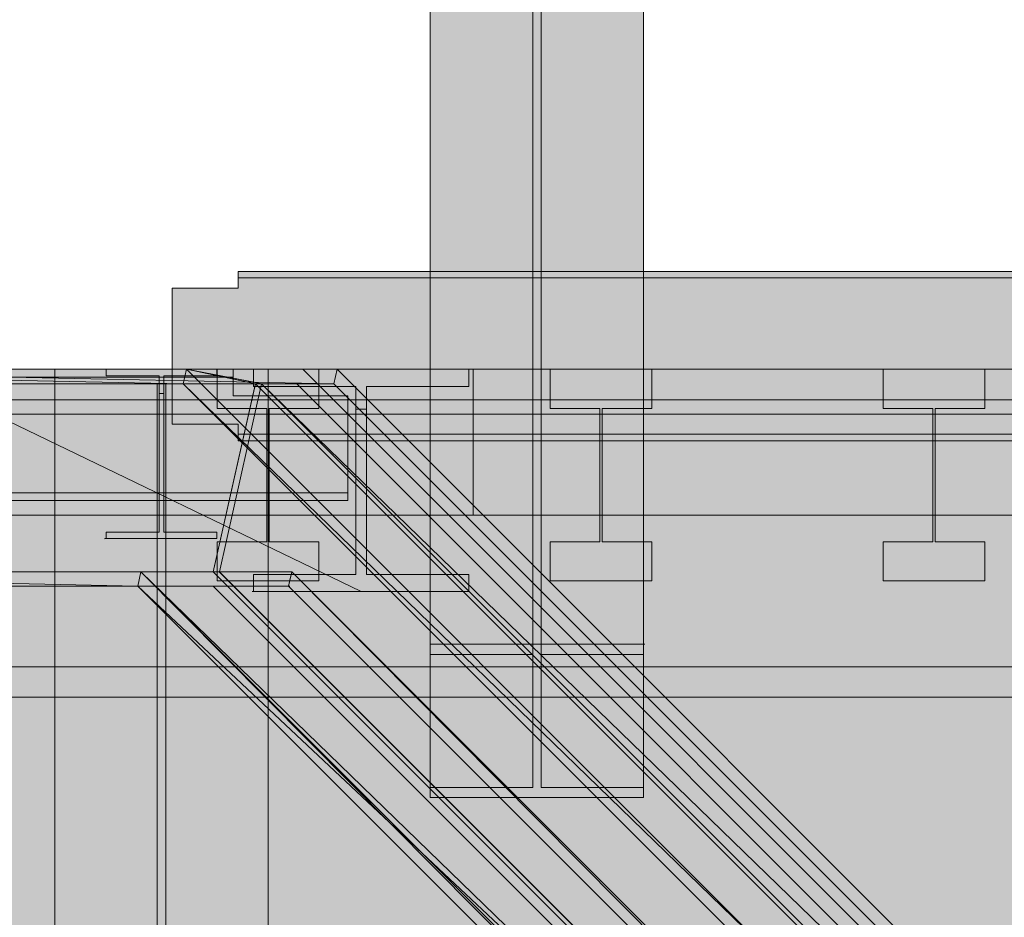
# Model space of a CAD drawing. Header units: millimetres. Extents: x -22841 to 4859, y -11012 to 16470.
# Tile 25 of 29: x -3963 to -2781, y 5821 to 6899. Entities that reach past the tile are written whole.
import ezdxf

# ---------------------------------------------------------------- set-up
doc = ezdxf.new("R2010")
doc.units = ezdxf.units.MM
for name, color, linetype in [('FILL-INK', 7, 'Continuous'), ('FILL-STEEL', 7, 'Continuous'), ('FILL-WHITE', 7, 'Continuous'), ('LINE-CORE', 7, 'Continuous'), ('LINE-INK', 7, 'Continuous')]:
    doc.layers.add(name, color=color, linetype=linetype)

msp = doc.modelspace()

# ---------------------------------------------------------------- hatches: boundary and pattern name
at = {"layer": 'FILL-INK', "true_color": 0x1a1a1f}
h = msp.add_hatch(color=250, dxfattribs=at)
h.dxf.hatch_style = 1
h.paths.add_polyline_path([(-3553, 6212.3), (-3695.6, 6238.8), (-3662.6, 6307.3)])
at = {"layer": 'FILL-STEEL', "true_color": 0x0d2973}
h = msp.add_hatch(color=166, dxfattribs=at)
h.dxf.hatch_style = 1
h.paths.add_polyline_path([(-3528.9, 6212.3), (-3682.4, 6212.3), (-3682.4, 6224.5), (-3682.4, 6232.8), (-3632.4, 6232.8), (-3559.4, 6232.8), (-3559.4, 6366.7), (-3559.4, 6458.5), (-3609.4, 6458.5), (-3682.4, 6458.5), (-3682.4, 6470.7), (-3682.4, 6479), (-3577.1, 6479), (-3423.6, 6479), (-3423.6, 6466.8), (-3423.6, 6458.5), (-3473.6, 6458.5), (-3546.6, 6458.5), (-3546.6, 6324.6), (-3546.6, 6232.8), (-3496.6, 6232.8), (-3423.6, 6232.8), (-3423.6, 6220.6), (-3423.6, 6212.3)])
at = {"layer": 'FILL-WHITE', "true_color": 0xffffff}
h = msp.add_hatch(color=7, dxfattribs=at)
h.dxf.hatch_style = 1
h.paths.add_polyline_path([(-3470.2, 7816), (-3213.9, 7816), (-3213.9, 6148.8), (-3470.2, 6148.8)])
h = msp.add_hatch(color=7, dxfattribs=at)
h.dxf.hatch_style = 1
h.paths.add_polyline_path([(-3470.2, 7798.7), (-3347.1, 7798.7), (-3347.1, 6136.5), (-3470.2, 6136.5)])
h = msp.add_hatch(color=7, dxfattribs=at)
h.dxf.hatch_style = 1
h.paths.add_polyline_path([(-3336.8, 7798.7), (-3213.9, 7798.7), (-3213.9, 6136.5), (-3336.8, 6136.5)])
h = msp.add_hatch(color=7, dxfattribs=at)
h.dxf.hatch_style = 1
h.paths.add_polyline_path([(-3347.1, 7573), (-3347.1, 5976.9), (-3470.2, 5976.9), (-3470.2, 7573)])
h = msp.add_hatch(color=7, dxfattribs=at)
h.dxf.hatch_style = 1
h.paths.add_polyline_path([(-3213.9, 7573), (-3213.9, 5976.9), (-3336.8, 5976.9), (-3336.8, 7573)])
h = msp.add_hatch(color=7, dxfattribs=at)
h.dxf.hatch_style = 1
h.paths.add_polyline_path([(-3470.2, 7555.7), (-3213.9, 7555.7), (-3213.9, 5964.7), (-3470.2, 5964.7)])
h = msp.add_hatch(color=7, dxfattribs=at)
h.dxf.hatch_style = 1
h.paths.add_polyline_path([(-3701, 6576.5), (-3701, 6588.7), (-505, 6588.7), (-505, 6576.5), (-426, 6576.5), (-426, 6413.3), (-505, 6413.3), (-505, 6401.1), (-3701, 6401.1), (-3701, 6413.3), (-3780, 6413.3), (-3780, 6576.5)])
h = msp.add_hatch(color=7, dxfattribs=at)
h.dxf.hatch_style = 1
h.paths.add_polyline_path([(-3780, 6576.5), (-3701, 6576.5), (-3701, 6588.7), (-505, 6588.7), (-505, 6576.5), (-426, 6576.5), (-426, 6413.3), (-505, 6413.3), (-505, 6401.1), (-3701, 6401.1), (-3701, 6413.3), (-3780, 6413.3)])
h = msp.add_hatch(color=7, dxfattribs=at)
h.dxf.hatch_style = 1
h.paths.add_polyline_path([(-505, 6596.5), (-505, 6588.7), (-3701, 6588.7), (-3701, 6596.5)])
h = msp.add_hatch(color=7, dxfattribs=at)
h.dxf.hatch_style = 1
h.paths.add_polyline_path([(-3701, 6596.5), (-505, 6596.5), (-505, 6588.7), (-3701, 6588.7)])
h = msp.add_hatch(color=7, dxfattribs=at)
h.dxf.hatch_style = 1
h.paths.add_polyline_path([(-1750, 6479), (-1750, 6442.5), (-11295, 6442.5), (-11295, 6479)])
h = msp.add_hatch(color=7, dxfattribs=at)
h.dxf.hatch_style = 1
h.paths.add_polyline_path([(-11295, 6479), (-1750, 6479), (-1750, 6442.5), (-11295, 6442.5)])
h = msp.add_hatch(color=7, dxfattribs=at)
h.dxf.hatch_style = 1
h.paths.add_polyline_path([(-3707, 6479), (-3707, 6469.6), (-8939, 6469.6), (-8939, 6479)])
h = msp.add_hatch(color=7, dxfattribs=at)
h.dxf.hatch_style = 1
h.paths.add_polyline_path([(-8939, 6479), (-3707, 6479), (-3707, 6469.6), (-8939, 6469.6)])
h = msp.add_hatch(color=7, dxfattribs=at)
h.dxf.hatch_style = 1
h.paths.add_polyline_path([(-8898, 6479), (-808, 6479), (-808, 6304), (-8898, 6304)])
h = msp.add_hatch(color=7, dxfattribs=at)
h.dxf.hatch_style = 1
h.paths.add_polyline_path([(-8898, 6479), (-808, 6479), (-808, 6304), (-8898, 6304)])
h = msp.add_hatch(color=7, dxfattribs=at)
h.dxf.hatch_style = 1
h.paths.add_polyline_path([(-3623.2, 6479), (-3623.3, 6479.1), (-3623.2, 6479), (-3623.2, 6479), (-778.9, 3634.8), (-791.2, 3622.5), (-791.2, 3622.5), (-3630.3, 6461.7), (-7270, 6461.7), (-7270, 6479)])
h = msp.add_hatch(color=7, dxfattribs=at)
h.dxf.hatch_style = 1
h.paths.add_polyline_path([(-3623.2, 6479), (-3623.3, 6479.1), (-3623.2, 6479), (-3623.2, 6479), (-778.9, 3634.8), (-791.2, 3622.5), (-791.2, 3622.5), (-3630.3, 6461.7), (-7270, 6461.7), (-7270, 6479)])
h = msp.add_hatch(color=7, dxfattribs=at)
h.dxf.hatch_style = 1
h.paths.add_polyline_path([(-3623.2, 6479), (-3623.3, 6479.1), (-3623.2, 6479), (-3623.2, 6479), (-778.9, 3634.8), (-791.2, 3622.5), (-791.2, 3622.5), (-3630.3, 6461.7), (-7270, 6461.7), (-7270, 6479)])
h = msp.add_hatch(color=7, dxfattribs=at)
h.dxf.hatch_style = 1
h.paths.add_polyline_path([(-3623.2, 6479), (-3623.3, 6479.1), (-3623.2, 6479), (-3623.2, 6479), (-778.9, 3634.8), (-791.2, 3622.5), (-791.2, 3622.5), (-3630.3, 6461.7), (-7270, 6461.7), (-7270, 6479)])
h = msp.add_hatch(color=7, dxfattribs=at)
h.dxf.hatch_style = 1
h.paths.add_polyline_path([(-4623.6, 6461.7), (-4623.6, 6479), (-3766.9, 6461.7)])
h = msp.add_hatch(color=7, dxfattribs=at)
h.dxf.hatch_style = 1
h.paths.add_polyline_path([(-3763.1, 6479), (-3766.9, 6461.7), (-4623.6, 6479)])
h = msp.add_hatch(color=7, dxfattribs=at)
h.dxf.hatch_style = 1
h.paths.add_polyline_path([(-3585.8, 6461.7), (-4442.4, 6461.7), (-4442.4, 6479)])
h = msp.add_hatch(color=7, dxfattribs=at)
h.dxf.hatch_style = 1
h.paths.add_polyline_path([(-3581.9, 6479), (-3585.8, 6461.7), (-4442.4, 6479)])
h = msp.add_hatch(color=7, dxfattribs=at)
h.dxf.hatch_style = 1
h.paths.add_polyline_path([(-3922.7, 6479.2), (-3922.7, 6479.2), (-3921.2, 6479), (-3664.9, 6479), (-3664.9, 6461.7), (-3787.8, 6461.7), (-3921.2, 6461.7), (-3921.2, 6479), (-3922.7, 6479.1)])
h = msp.add_hatch(color=7, dxfattribs=at)
h.dxf.hatch_style = 1
h.paths.add_polyline_path([(-3922.7, 6479.2), (-3921.2, 6479)])
h = msp.add_hatch(color=7, dxfattribs=at)
h.dxf.hatch_style = 1
h.paths.add_polyline_path([(-3664.9, 6479), (-3664.9, 3634.8), (-3921.2, 3634.8), (-3921.2, 6479)])
h = msp.add_hatch(color=7, dxfattribs=at)
h.dxf.hatch_style = 1
h.paths.add_polyline_path([(-3921.2, 6236), (-3798.2, 6236), (-3798.2, 6461.7), (-3921.2, 6461.7), (-3921.2, 6479), (-3664.9, 6479), (-3664.9, 6461.7), (-3787.8, 6461.7), (-3787.8, 6236), (-3664.9, 6236), (-3664.9, 6218.7), (-3921.2, 6218.7)])
h = msp.add_hatch(color=7, dxfattribs=at)
h.dxf.hatch_style = 1
h.paths.add_polyline_path([(-3861.2, 6479.2), (-3861.2, 6479.2), (-3859.6, 6479), (-3861.2, 6479.1)])
h = msp.add_hatch(color=7, dxfattribs=at)
h.dxf.hatch_style = 1
h.paths.add_polyline_path([(-3859.6, 6479), (-3726.4, 6479), (-3726.4, 6471.2), (-3790.2, 6471.2), (-3790.2, 6450), (-3790.2, 6283.6), (-3726.4, 6283.6), (-3726.4, 6275.8), (-3859.6, 6275.8), (-3859.6, 6283.6), (-3795.9, 6283.6), (-3795.9, 6471.2), (-3859.6, 6471.2)])
h = msp.add_hatch(color=7, dxfattribs=at)
h.dxf.hatch_style = 1
h.paths.add_polyline_path([(-3859.6, 6283.6), (-3795.9, 6283.6), (-3795.9, 6450), (-3795.9, 6471.2), (-3859.6, 6471.2), (-3859.6, 6479), (-3726.4, 6479), (-3726.4, 6471.2), (-3790.2, 6471.2), (-3790.2, 6283.6), (-3726.4, 6283.6), (-3726.4, 6275.8), (-3859.6, 6275.8)])
h = msp.add_hatch(color=7, dxfattribs=at)
h.dxf.hatch_style = 1
h.paths.add_polyline_path([(-3763.1, 6479), (-3764.6, 6479.1), (-3764.6, 6479.2), (-3763.4, 6479), (-3763.1, 6479), (-3763.1, 6479), (-3672.5, 6479), (-3581.9, 6479), (-3581.9, 6479), (-3581.9, 6479), (-3585.8, 6461.7), (-3585.5, 6461.7), (-3585.8, 6461.7), (-3672.7, 6461.7), (-3672.7, 6461.7), (-3672.8, 6461.7), (-3715.1, 6469.8), (-3715.2, 6469), (-3680, 6461.7), (-3680, 6461.7), (-3767, 6461.7)])
h = msp.add_hatch(color=7, dxfattribs=at)
h.dxf.hatch_style = 1
h.paths.add_polyline_path([(-3763.1, 6479), (-947.4, 3663.2), (-954.4, 3649.1), (-3767, 6461.7)])
h = msp.add_hatch(color=7, dxfattribs=at)
h.dxf.hatch_style = 1
h.paths.add_polyline_path([(-3679.7, 6463), (-3672.7, 6461.7), (-3723.5, 6236), (-3730.8, 6236), (-3680, 6461.7), (-3763.1, 6479)])
h = msp.add_hatch(color=7, dxfattribs=at)
h.dxf.hatch_style = 1
h.paths.add_polyline_path([(-3763.1, 6479), (-3581.9, 6479), (-766.1, 3663.2), (-947.4, 3663.2), (-3763.1, 6479)])
h = msp.add_hatch(color=7, dxfattribs=at)
h.dxf.hatch_style = 1
h.paths.add_polyline_path([(-3726, 6225), (-3726, 6272), (-3666.5, 6272), (-3666.5, 6432), (-3726, 6432), (-3726, 6479), (-3604, 6479), (-3604, 6432), (-3663.5, 6432), (-3663.5, 6272), (-3604, 6272), (-3604, 6225), (-3726, 6225)])
h = msp.add_hatch(color=7, dxfattribs=at)
h.dxf.hatch_style = 1
h.paths.add_polyline_path([(-3726, 6272), (-3666.5, 6272), (-3666.5, 6432), (-3726, 6432), (-3726, 6479), (-3604, 6479), (-3604, 6432), (-3663.5, 6432), (-3663.5, 6272), (-3604, 6272), (-3604, 6225), (-3726, 6225), (-3726, 6272)])
h = msp.add_hatch(color=7, dxfattribs=at)
h.dxf.hatch_style = 1
h.paths.add_polyline_path([(-3684, 6479.1), (-3684, 6479.2), (-3684, 6479.2), (-3684, 6479.2), (-3682.4, 6479)])
h = msp.add_hatch(color=7, dxfattribs=at)
h.dxf.hatch_style = 1
h.paths.add_polyline_path([(-3682.4, 6232.8), (-3559.4, 6232.8), (-3559.4, 6458.5), (-3682.4, 6458.5), (-3682.4, 6479), (-3423.6, 6479), (-3423.6, 6458.5), (-3546.6, 6458.5), (-3546.6, 6431), (-3546.6, 6232.8), (-3423.6, 6232.8), (-3423.6, 6212.3), (-3682.4, 6212.3)])
h = msp.add_hatch(color=7, dxfattribs=at)
h.dxf.hatch_style = 1
h.paths.add_polyline_path([(-3581.9, 6479), (-766.1, 3663.2), (-773.2, 3649.1), (-3585.8, 6461.7)])
h = msp.add_hatch(color=7, dxfattribs=at)
h.dxf.hatch_style = 1
h.paths.add_polyline_path([(-3418.6, 6479), (-2003.6, 6479), (-2003.6, 6304), (-3418.6, 6304)])
h = msp.add_hatch(color=7, dxfattribs=at)
h.dxf.hatch_style = 1
h.paths.add_polyline_path([(-3418.6, 6479), (-2003.6, 6479), (-2003.6, 6304), (-3418.6, 6304)])
h = msp.add_hatch(color=7, dxfattribs=at)
h.dxf.hatch_style = 1
h.paths.add_polyline_path([(-3418.6, 6479), (-2003.6, 6479), (-2003.6, 6304), (-3418.6, 6304)])
h = msp.add_hatch(color=7, dxfattribs=at)
h.dxf.hatch_style = 1
h.paths.add_polyline_path([(-3418.6, 6479), (-2003.6, 6479), (-2003.6, 6304), (-3418.6, 6304)])
h = msp.add_hatch(color=7, dxfattribs=at)
h.dxf.hatch_style = 1
h.paths.add_polyline_path([(-3418.6, 6479), (-2003.6, 6479), (-2003.6, 6304), (-3418.6, 6304)])
h = msp.add_hatch(color=7, dxfattribs=at)
h.dxf.hatch_style = 1
h.paths.add_polyline_path([(-3418.6, 6479), (-2003.6, 6479), (-2003.6, 6304), (-3418.6, 6304)])
h = msp.add_hatch(color=7, dxfattribs=at)
h.dxf.hatch_style = 1
h.paths.add_polyline_path([(-3418.6, 6479), (-321.3, 6479), (-321.3, 6304), (-3418.6, 6304)])
h = msp.add_hatch(color=7, dxfattribs=at)
h.dxf.hatch_style = 1
h.paths.add_polyline_path([(-3418.6, 6479), (-321.3, 6479), (-321.3, 6304), (-3418.6, 6304)])
h = msp.add_hatch(color=7, dxfattribs=at)
h.dxf.hatch_style = 1
h.paths.add_polyline_path([(-3418.6, 6479), (-321, 6479), (-321, 6304), (-3418.6, 6304)])
h = msp.add_hatch(color=7, dxfattribs=at)
h.dxf.hatch_style = 1
h.paths.add_polyline_path([(-321, 6479), (-321, 6304), (-3418.6, 6304), (-3418.6, 6479)])
h = msp.add_hatch(color=7, dxfattribs=at)
h.dxf.hatch_style = 1
h.paths.add_polyline_path([(-3418.6, 6479), (-321, 6479), (-321, 6304), (-3418.6, 6304)])
h = msp.add_hatch(color=7, dxfattribs=at)
h.dxf.hatch_style = 1
h.paths.add_polyline_path([(-3418.6, 6479), (-321, 6479), (-321, 6304), (-3418.6, 6304)])
h = msp.add_hatch(color=7, dxfattribs=at)
h.dxf.hatch_style = 1
h.paths.add_polyline_path([(-321, 6479), (-321, 6304), (-3418.6, 6304), (-3418.6, 6479)])
h = msp.add_hatch(color=7, dxfattribs=at)
h.dxf.hatch_style = 1
h.paths.add_polyline_path([(-321, 6479), (-321, 6304), (-3418.6, 6304), (-3418.6, 6479)])
h = msp.add_hatch(color=7, dxfattribs=at)
h.dxf.hatch_style = 1
h.paths.add_polyline_path([(-3418.6, 6479), (-321, 6479), (-321, 6304), (-3418.6, 6304)])
h = msp.add_hatch(color=7, dxfattribs=at)
h.dxf.hatch_style = 1
h.paths.add_polyline_path([(-3418.6, 6479), (-321, 6479), (-321, 6304), (-3418.6, 6304)])
h = msp.add_hatch(color=7, dxfattribs=at)
h.dxf.hatch_style = 1
h.paths.add_polyline_path([(-321, 6479), (-321, 6304), (-3418.6, 6304), (-3418.6, 6479)])
h = msp.add_hatch(color=7, dxfattribs=at)
h.dxf.hatch_style = 1
h.paths.add_polyline_path([(-3418.6, 6479), (-321, 6479), (-321, 6304), (-3418.6, 6304)])
h = msp.add_hatch(color=7, dxfattribs=at)
h.dxf.hatch_style = 1
h.paths.add_polyline_path([(-3418.6, 6479), (-321, 6479), (-321, 6304), (-3418.6, 6304)])
h = msp.add_hatch(color=7, dxfattribs=at)
h.dxf.hatch_style = 1
h.paths.add_polyline_path([(-321, 6479), (-321, 6304), (-3418.6, 6304), (-3418.6, 6479)])
h = msp.add_hatch(color=7, dxfattribs=at)
h.dxf.hatch_style = 1
h.paths.add_polyline_path([(-3326, 6225), (-3326, 6272), (-3266.5, 6272), (-3266.5, 6432), (-3326, 6432), (-3326, 6479), (-3204, 6479), (-3204, 6432), (-3263.5, 6432), (-3263.5, 6272), (-3204, 6272), (-3204, 6225), (-3326, 6225)])
h = msp.add_hatch(color=7, dxfattribs=at)
h.dxf.hatch_style = 1
h.paths.add_polyline_path([(-3326, 6272), (-3266.5, 6272), (-3266.5, 6432), (-3326, 6432), (-3326, 6479), (-3204, 6479), (-3204, 6432), (-3263.5, 6432), (-3263.5, 6272), (-3204, 6272), (-3204, 6225), (-3326, 6225), (-3326, 6272)])
h = msp.add_hatch(color=7, dxfattribs=at)
h.dxf.hatch_style = 1
h.paths.add_polyline_path([(-2926, 6225), (-2926, 6272), (-2866.5, 6272), (-2866.5, 6432), (-2926, 6432), (-2926, 6479), (-2804, 6479), (-2804, 6432), (-2863.5, 6432), (-2863.5, 6272), (-2804, 6272), (-2804, 6225), (-2926, 6225)])
h = msp.add_hatch(color=7, dxfattribs=at)
h.dxf.hatch_style = 1
h.paths.add_polyline_path([(-2926, 6272), (-2866.5, 6272), (-2866.5, 6432), (-2926, 6432), (-2926, 6479), (-2804, 6479), (-2804, 6432), (-2863.5, 6432), (-2863.5, 6272), (-2804, 6272), (-2804, 6225), (-2926, 6225), (-2926, 6272)])
h = msp.add_hatch(color=7, dxfattribs=at)
h.dxf.hatch_style = 1
h.paths.add_polyline_path([(-8939, 6447), (-8939, 6469.6), (-3707, 6469.6), (-3707, 6447), (-3569, 6447), (-3569, 6330.8), (-3707, 6330.8), (-8939, 6330.8), (-9077, 6330.8), (-9077, 6447)])
h = msp.add_hatch(color=7, dxfattribs=at)
h.dxf.hatch_style = 1
h.paths.add_polyline_path([(-9077, 6447), (-8939, 6447), (-8939, 6469.6), (-3707, 6469.6), (-3707, 6447), (-3569, 6447), (-3569, 6330.8), (-3707, 6330.8), (-8939, 6330.8), (-9077, 6330.8)])
h = msp.add_hatch(color=7, dxfattribs=at)
h.dxf.hatch_style = 1
h.paths.add_polyline_path([(-7270, 6461.7), (-3630.3, 6461.7), (-791.2, 3622.5), (-950.8, 3462.9), (-3723.8, 6236), (-7270, 6236), (-7270, 6461.7)])
h = msp.add_hatch(color=7, dxfattribs=at)
h.dxf.hatch_style = 1
h.paths.add_polyline_path([(-7270, 6461.7), (-3630.3, 6461.7), (-791.2, 3622.5), (-950.8, 3462.9), (-3723.8, 6236), (-7270, 6236), (-7270, 6461.7)])
h = msp.add_hatch(color=7, dxfattribs=at)
h.dxf.hatch_style = 1
h.paths.add_polyline_path([(-7270, 6461.7), (-3630.3, 6461.7), (-791.2, 3622.5), (-950.8, 3462.9), (-3723.8, 6236), (-7270, 6236), (-7270, 6461.7)])
h = msp.add_hatch(color=7, dxfattribs=at)
h.dxf.hatch_style = 1
h.paths.add_polyline_path([(-7270, 6461.7), (-3630.3, 6461.7), (-791.2, 3622.5), (-950.8, 3462.9), (-3723.8, 6236), (-7270, 6236), (-7270, 6461.7)])
h = msp.add_hatch(color=7, dxfattribs=at)
h.dxf.hatch_style = 1
h.paths.add_polyline_path([(-3680, 6461.7), (-3730.8, 6236), (-4536.6, 6236), (-4536.6, 6461.7)])
h = msp.add_hatch(color=7, dxfattribs=at)
h.dxf.hatch_style = 1
h.paths.add_polyline_path([(-3672.7, 6461.7), (-3723.5, 6236), (-4529.4, 6236), (-4529.4, 6461.7)])
h = msp.add_hatch(color=7, dxfattribs=at)
h.dxf.hatch_style = 1
h.paths.add_polyline_path([(-3798.2, 6461.7), (-3798.2, 3622.5), (-3921.2, 3622.5), (-3921.2, 6461.7)])
h = msp.add_hatch(color=7, dxfattribs=at)
h.dxf.hatch_style = 1
h.paths.add_polyline_path([(-3798.2, 6236), (-3798.2, 6461.7), (-3787.8, 6461.7), (-3787.8, 6236)])
h = msp.add_hatch(color=7, dxfattribs=at)
h.dxf.hatch_style = 1
h.paths.add_polyline_path([(-3664.9, 6461.7), (-3664.9, 3622.5), (-3787.8, 3622.5), (-3787.8, 6461.7)])
h = msp.add_hatch(color=7, dxfattribs=at)
h.dxf.hatch_style = 1
h.paths.add_polyline_path([(-867.4, 3649.1), (-3767, 6461.7), (-3680, 6461.7)])
h = msp.add_hatch(color=7, dxfattribs=at)
h.dxf.hatch_style = 1
h.paths.add_polyline_path([(-867.4, 3649.1), (-954.4, 3649.1), (-3767, 6461.7)])
h = msp.add_hatch(color=7, dxfattribs=at)
h.dxf.hatch_style = 1
h.paths.add_polyline_path([(-3730.8, 6236), (-3680.3, 6460.5), (-3680, 6461.7), (-3680, 6461.7), (-3672.8, 6461.7), (-3723.5, 6236)])
h = msp.add_hatch(color=7, dxfattribs=at)
h.dxf.hatch_style = 1
h.paths.add_polyline_path([(-3680, 6461.7), (-867.4, 3649.1), (-959.6, 3464.8), (-3730.8, 6236)])
h = msp.add_hatch(color=7, dxfattribs=at)
h.dxf.hatch_style = 1
h.paths.add_polyline_path([(-3672.8, 6461.7), (-860.1, 3649.1), (-952.3, 3464.8), (-3723.5, 6236), (-3672.8, 6461.7)])
h = msp.add_hatch(color=7, dxfattribs=at)
h.dxf.hatch_style = 1
h.paths.add_polyline_path([(-773.2, 3649.1), (-3672.8, 6461.7), (-3585.8, 6461.7)])
h = msp.add_hatch(color=7, dxfattribs=at)
h.dxf.hatch_style = 1
h.paths.add_polyline_path([(-773.2, 3649.1), (-860.1, 3649.1), (-3672.8, 6461.7)])
h = msp.add_hatch(color=7, dxfattribs=at)
h.dxf.hatch_style = 1
h.paths.add_polyline_path([(-3859.6, 6283.6), (-3795.9, 6283.6), (-3795.9, 6450), (-3790.2, 6450), (-3790.2, 6283.6), (-3726.4, 6283.6), (-3726.4, 6275.8), (-3859.6, 6275.8)])
h = msp.add_hatch(color=7, dxfattribs=at)
h.dxf.hatch_style = 1
h.paths.add_polyline_path([(-3859.6, 6283.6), (-3795.9, 6283.6), (-3795.9, 6450), (-3790.2, 6450), (-3790.2, 6283.6), (-3726.4, 6283.6), (-3726.4, 6275.8), (-3859.6, 6275.8)])
h = msp.add_hatch(color=7, dxfattribs=at)
h.dxf.hatch_style = 1
h.paths.add_polyline_path([(-1750, 6442.5), (-1750, 6121.9), (-11295, 6121.9), (-11295, 6442.5)])
h = msp.add_hatch(color=7, dxfattribs=at)
h.dxf.hatch_style = 1
h.paths.add_polyline_path([(-11295, 6442.5), (-1750, 6442.5), (-1750, 6121.9), (-11295, 6121.9)])
h = msp.add_hatch(color=7, dxfattribs=at)
h.dxf.hatch_style = 1
h.paths.add_polyline_path([(-18634.8, 6425), (-10718, 6425), (-10718, 3423.7), (-8898, 3423.7), (-8898, 6425), (-2008.8, 6425), (-2008.8, 3200), (-18634.8, 3200)])
h = msp.add_hatch(color=7, dxfattribs=at)
h.dxf.hatch_style = 1
h.paths.add_polyline_path([(-18634.8, 6425), (-10718, 6425), (-10718, 3423.7), (-8898, 3423.7), (-8898, 6425), (-2008.8, 6425), (-2008.8, 3200), (-18634.8, 3200)])
h = msp.add_hatch(color=7, dxfattribs=at)
h.dxf.hatch_style = 1
h.paths.add_polyline_path([(-3682.4, 6232.8), (-3559.4, 6232.8), (-3559.4, 6431), (-3546.6, 6431), (-3546.6, 6232.8), (-3423.6, 6232.8), (-3423.6, 6212.3), (-3682.4, 6212.3)])
h = msp.add_hatch(color=7, dxfattribs=at)
h.dxf.hatch_style = 1
h.paths.add_polyline_path([(-505, 6401.1), (-505, 6393.3), (-3701, 6393.3), (-3701, 6401.1)])
h = msp.add_hatch(color=7, dxfattribs=at)
h.dxf.hatch_style = 1
h.paths.add_polyline_path([(-3701, 6401.1), (-505, 6401.1), (-505, 6393.3), (-3701, 6393.3)])
h = msp.add_hatch(color=7, dxfattribs=at)
h.dxf.hatch_style = 1
h.paths.add_polyline_path([(-3707, 6330.8), (-3569, 6330.8), (-3569, 6321.4), (-8939, 6321.4), (-9077, 6321.4), (-9077, 6330.8)])
h = msp.add_hatch(color=7, dxfattribs=at)
h.dxf.hatch_style = 1
h.paths.add_polyline_path([(-9077, 6330.8), (-8939, 6330.8), (-3707, 6330.8), (-3707, 6330.8), (-3569, 6330.8), (-3569, 6321.4), (-3707, 6321.4), (-8939, 6321.4), (-8939, 6321.4), (-9077, 6321.4)])
h = msp.add_hatch(color=7, dxfattribs=at)
h.dxf.hatch_style = 1
h.paths.add_polyline_path([(-3861.2, 6275.6), (-3861.2, 6275.6), (-3861.2, 6275.7), (-3859.6, 6275.8)])
h = msp.add_hatch(color=7, dxfattribs=at)
h.dxf.hatch_style = 1
h.paths.add_polyline_path([(-3861.2, 6275.7), (-3859.6, 6275.8), (-3861.2, 6275.6), (-3861.2, 6275.6)])
h = msp.add_hatch(color=7, dxfattribs=at)
h.dxf.hatch_style = 1
h.paths.add_polyline_path([(-3861.2, 6275.7), (-3859.6, 6275.8), (-3861.2, 6275.6), (-3861.2, 6275.6)])
h = msp.add_hatch(color=7, dxfattribs=at)
h.dxf.hatch_style = 1
h.paths.add_polyline_path([(-3723.8, 6236), (-950.8, 3462.9), (-963, 3450.7), (-3731, 6218.7), (-7270, 6218.7), (-7270, 6236)])
h = msp.add_hatch(color=7, dxfattribs=at)
h.dxf.hatch_style = 1
h.paths.add_polyline_path([(-3723.8, 6236), (-950.8, 3462.9), (-963, 3450.7), (-3731, 6218.7), (-7270, 6218.7), (-7270, 6236)])
h = msp.add_hatch(color=7, dxfattribs=at)
h.dxf.hatch_style = 1
h.paths.add_polyline_path([(-3723.8, 6236), (-950.8, 3462.9), (-963, 3450.7), (-3731, 6218.7), (-7270, 6218.7), (-7270, 6236)])
h = msp.add_hatch(color=7, dxfattribs=at)
h.dxf.hatch_style = 1
h.paths.add_polyline_path([(-3723.8, 6236), (-950.8, 3462.9), (-963, 3450.7), (-3731, 6218.7), (-7270, 6218.7), (-7270, 6236)])
h = msp.add_hatch(color=7, dxfattribs=at)
h.dxf.hatch_style = 1
h.paths.add_polyline_path([(-4623.6, 6218.7), (-4623.6, 6236), (-3821.6, 6218.7)])
h = msp.add_hatch(color=7, dxfattribs=at)
h.dxf.hatch_style = 1
h.paths.add_polyline_path([(-3817.7, 6236), (-3821.6, 6218.7), (-4623.6, 6236)])
h = msp.add_hatch(color=7, dxfattribs=at)
h.dxf.hatch_style = 1
h.paths.add_polyline_path([(-3636.5, 6236), (-3640.4, 6218.7), (-4442.4, 6218.7), (-4442.4, 6236)])
h = msp.add_hatch(color=7, dxfattribs=at)
h.dxf.hatch_style = 1
h.paths.add_polyline_path([(-3922.7, 6218.6), (-3921.2, 6218.7), (-3921.2, 6236), (-3787.8, 6236), (-3664.9, 6236), (-3664.9, 6218.7), (-3921.2, 6218.7), (-3922.7, 6218.5), (-3922.7, 6218.5)])
h = msp.add_hatch(color=7, dxfattribs=at)
h.dxf.hatch_style = 1
h.paths.add_polyline_path([(-3798.2, 6236), (-3798.2, 3462.9), (-3921.2, 3462.9), (-3921.2, 6236)])
h = msp.add_hatch(color=7, dxfattribs=at)
h.dxf.hatch_style = 1
h.paths.add_polyline_path([(-3817.7, 6236), (-3817.7, 6236), (-3730.8, 6236), (-3730.8, 6236), (-3730.8, 6236), (-3636.5, 6236), (-3636.5, 6236), (-3636.5, 6236), (-3639.2, 6224.3), (-3640.4, 6218.7), (-3638.8, 6218.6), (-3640.4, 6218.7), (-3640.4, 6218.7), (-3640.4, 6218.7), (-3731, 6218.7), (-3821.6, 6218.7), (-3817.7, 6236), (-3818, 6236)])
h = msp.add_hatch(color=7, dxfattribs=at)
h.dxf.hatch_style = 1
h.paths.add_polyline_path([(-3821.6, 6218.7), (-3817.7, 6236), (-1053.6, 3450.7)])
h = msp.add_hatch(color=7, dxfattribs=at)
h.dxf.hatch_style = 1
h.paths.add_polyline_path([(-3817.7, 6236), (-3730.8, 6236), (-959.6, 3464.8)])
h = msp.add_hatch(color=7, dxfattribs=at)
h.dxf.hatch_style = 1
h.paths.add_polyline_path([(-959.6, 3464.8), (-1046.5, 3464.8), (-3817.7, 6236)])
h = msp.add_hatch(color=7, dxfattribs=at)
h.dxf.hatch_style = 1
h.paths.add_polyline_path([(-1046.5, 3464.8), (-1053.6, 3450.7), (-3817.7, 6236)])
h = msp.add_hatch(color=7, dxfattribs=at)
h.dxf.hatch_style = 1
h.paths.add_polyline_path([(-3664.9, 6236), (-3664.9, 3462.9), (-3787.8, 3462.9), (-3787.8, 6236)])
h = msp.add_hatch(color=7, dxfattribs=at)
h.dxf.hatch_style = 1
h.paths.add_polyline_path([(-3723.9, 6236.1), (-3723.8, 6236), (-3723.8, 6236)])
h = msp.add_hatch(color=7, dxfattribs=at)
h.dxf.hatch_style = 1
h.paths.add_polyline_path([(-3723.9, 6236.1), (-3723.8, 6236), (-3723.8, 6236)])
h = msp.add_hatch(color=7, dxfattribs=at)
h.dxf.hatch_style = 1
h.paths.add_polyline_path([(-3723.9, 6236.1), (-3723.8, 6236), (-3723.8, 6236)])
h = msp.add_hatch(color=7, dxfattribs=at)
h.dxf.hatch_style = 1
h.paths.add_polyline_path([(-3723.9, 6236.1), (-3723.8, 6236), (-3723.8, 6236)])
h = msp.add_hatch(color=7, dxfattribs=at)
h.dxf.hatch_style = 1
h.paths.add_polyline_path([(-3636.5, 6236), (-865.3, 3464.8), (-952.3, 3464.8), (-3723.5, 6236)])
h = msp.add_hatch(color=7, dxfattribs=at)
h.dxf.hatch_style = 1
h.paths.add_polyline_path([(-3636.5, 6236), (-872.4, 3450.7), (-3640.4, 6218.7)])
h = msp.add_hatch(color=7, dxfattribs=at)
h.dxf.hatch_style = 1
h.paths.add_polyline_path([(-865.3, 3464.8), (-872.4, 3450.7), (-3636.5, 6236)])
h = msp.add_hatch(color=7, dxfattribs=at)
h.dxf.hatch_style = 1
h.paths.add_polyline_path([(-3922.7, 6218.6), (-3921.2, 6218.7), (-3922.7, 6218.5), (-3922.7, 6218.5)])
h = msp.add_hatch(color=7, dxfattribs=at)
h.dxf.hatch_style = 1
h.paths.add_polyline_path([(-3921.2, 3450.7), (-3921.2, 6218.7), (-3664.9, 6218.7), (-3664.9, 3450.7)])
h = msp.add_hatch(color=7, dxfattribs=at)
h.dxf.hatch_style = 1
h.paths.add_polyline_path([(-3640.4, 6218.7), (-872.4, 3450.7), (-3821.6, 6218.7)])
h = msp.add_hatch(color=7, dxfattribs=at)
h.dxf.hatch_style = 1
h.paths.add_polyline_path([(-872.4, 3450.7), (-1053.6, 3450.7), (-3821.6, 6218.7)])
h = msp.add_hatch(color=7, dxfattribs=at)
h.dxf.hatch_style = 1
h.paths.add_polyline_path([(-3684, 6212.2), (-3682.4, 6212.3), (-3684, 6212.1), (-3684, 6212.1), (-3684, 6212.1)])
h = msp.add_hatch(color=7, dxfattribs=at)
h.dxf.hatch_style = 1
h.paths.add_polyline_path([(-3470.2, 5976.9), (-3347.1, 5976.9), (-3347.1, 6136.5), (-3470.2, 6136.5), (-3470.2, 6148.8), (-3213.9, 6148.8), (-3213.9, 6136.5), (-3336.8, 6136.5), (-3336.8, 5976.9), (-3213.9, 5976.9), (-3213.9, 5964.7), (-3470.2, 5964.7)])
h = msp.add_hatch(color=7, dxfattribs=at)
h.dxf.hatch_style = 1
h.paths.add_polyline_path([(-3212.3, 6148.9), (-3212.3, 6148.9), (-3212.3, 6148.8), (-3213.9, 6148.8)])
h = msp.add_hatch(color=7, dxfattribs=at)
h.dxf.hatch_style = 1
h.paths.add_polyline_path([(-1750, 6121.9), (-1750, 6085.4), (-11295, 6085.4), (-11295, 6121.9)])
h = msp.add_hatch(color=7, dxfattribs=at)
h.dxf.hatch_style = 1
h.paths.add_polyline_path([(-11295, 6121.9), (-1750, 6121.9), (-1750, 6085.4), (-11295, 6085.4)])

# ---------------------------------------------------------------- linework, layer by layer
at = {"layer": 'LINE-CORE', "lineweight": 5}
for points in [[(-3470.2, 7816), (-3213.9, 7816), (-3213.9, 6148.8), (-3470.2, 6148.8)], [(-3470.2, 7798.7), (-3347.1, 7798.7), (-3347.1, 6136.5), (-3470.2, 6136.5)], [(-3336.8, 7798.7), (-3213.9, 7798.7), (-3213.9, 6136.5), (-3336.8, 6136.5)], [(-3347.1, 7573), (-3347.1, 5976.9), (-3347.1, 5976.9), (-3470.2, 5976.9), (-3470.2, 7573), (-3470.2, 7573)], [(-3213.9, 7573), (-3213.9, 5976.9), (-3213.9, 5976.9), (-3336.8, 5976.9), (-3336.8, 7573), (-3336.8, 7573)], [(-3470.2, 7555.7), (-3213.9, 7555.7), (-3213.9, 5964.7), (-3470.2, 5964.7)], [(-3701, 6576.5), (-3701, 6588.7), (-505, 6588.7), (-505, 6576.5), (-426, 6576.5), (-426, 6413.3), (-426, 6413.3), (-505, 6413.3), (-505, 6401.1), (-3701, 6401.1), (-3701, 6413.3), (-3780, 6413.3), (-3780, 6576.5)], [(-3780, 6576.5), (-3701, 6576.5), (-3701, 6588.7), (-505, 6588.7), (-505, 6576.5), (-426, 6576.5), (-426, 6576.5), (-426, 6413.3), (-505, 6413.3), (-505, 6401.1), (-3701, 6401.1), (-3701, 6413.3), (-3780, 6413.3)], [(-505, 6596.5), (-505, 6588.7), (-3701, 6588.7), (-3701, 6596.5)], [(-3701, 6596.5), (-505, 6596.5), (-505, 6588.7), (-3701, 6588.7)], [(-1750, 6479), (-1750, 6442.5), (-11295, 6442.5), (-11295, 6479)], [(-11295, 6479), (-1750, 6479), (-1750, 6442.5), (-11295, 6442.5)], [(-3707, 6479), (-3707, 6469.6), (-8939, 6469.6), (-8939, 6479)], [(-8939, 6479), (-3707, 6479), (-3707, 6469.6), (-8939, 6469.6)], [(-8898, 6479), (-808, 6479), (-808, 6479), (-808, 6304), (-8898, 6304), (-8898, 6304)], [(-8898, 6479), (-808, 6479), (-808, 6304), (-808, 6304), (-8898, 6304), (-8898, 6479)], [(-3623.2, 6479), (-3623.3, 6479.1), (-3623.2, 6479), (-3623.2, 6479), (-778.9, 3634.8), (-791.2, 3622.5), (-791.2, 3622.5), (-3630.3, 6461.7), (-7270, 6461.7), (-7270, 6479)], [(-3623.2, 6479), (-3623.3, 6479.1), (-3623.2, 6479), (-3623.2, 6479), (-778.9, 3634.8), (-791.2, 3622.5), (-791.2, 3622.5), (-3630.3, 6461.7), (-7270, 6461.7), (-7270, 6479)], [(-3623.2, 6479), (-3623.3, 6479.1), (-3623.2, 6479), (-3623.2, 6479), (-778.9, 3634.8), (-791.2, 3622.5), (-791.2, 3622.5), (-3630.3, 6461.7), (-7270, 6461.7), (-7270, 6479)], [(-3623.2, 6479), (-3623.3, 6479.1), (-3623.2, 6479), (-3623.2, 6479), (-778.9, 3634.8), (-791.2, 3622.5), (-791.2, 3622.5), (-3630.3, 6461.7), (-7270, 6461.7), (-7270, 6479)], [(-4623.6, 6461.7), (-4623.6, 6479), (-3766.9, 6461.7)], [(-3763.1, 6479), (-3766.9, 6461.7), (-4623.6, 6479)], [(-3585.8, 6461.7), (-4442.4, 6461.7), (-4442.4, 6479)], [(-3581.9, 6479), (-3585.8, 6461.7), (-4442.4, 6479)], [(-3922.7, 6479.2), (-3922.7, 6479.2), (-3921.2, 6479), (-3921.2, 6479), (-3921.2, 6479), (-3664.9, 6479), (-3664.9, 6461.7), (-3664.9, 6461.7), (-3787.8, 6461.7), (-3787.8, 6461.7), (-3787.8, 6461.7), (-3921.2, 6461.7), (-3921.2, 6479), (-3922.7, 6479.1)], [(-3922.7, 6479.2), (-3922.7, 6479.2), (-3921.2, 6479)], [(-3664.9, 6479), (-3664.9, 3634.8), (-3664.9, 3634.8), (-3921.2, 3634.8), (-3921.2, 6479), (-3921.2, 6479)], [(-3921.2, 6236), (-3798.2, 6236), (-3798.2, 6461.7), (-3921.2, 6461.7), (-3921.2, 6479), (-3664.9, 6479), (-3664.9, 6461.7), (-3787.8, 6461.7), (-3787.8, 6236), (-3664.9, 6236), (-3664.9, 6236), (-3664.9, 6218.7), (-3921.2, 6218.7)], [(-3861.2, 6479.2), (-3861.2, 6479.2), (-3859.6, 6479), (-3861.2, 6479.1)], [(-3859.6, 6479), (-3726.4, 6479), (-3726.4, 6471.2), (-3726.4, 6471.2), (-3790.2, 6471.2), (-3790.2, 6450), (-3790.2, 6450), (-3790.2, 6283.6), (-3726.4, 6283.6), (-3726.4, 6283.6), (-3726.4, 6275.8), (-3726.4, 6275.8), (-3859.6, 6275.8), (-3859.6, 6275.8), (-3859.6, 6283.6), (-3795.9, 6283.6), (-3795.9, 6471.2), (-3859.6, 6471.2), (-3859.6, 6479)], [(-3859.6, 6283.6), (-3795.9, 6283.6), (-3795.9, 6450), (-3795.9, 6450), (-3795.9, 6471.2), (-3859.6, 6471.2), (-3859.6, 6479), (-3859.6, 6479), (-3726.4, 6479), (-3726.4, 6479), (-3726.4, 6471.2), (-3790.2, 6471.2), (-3790.2, 6283.6), (-3726.4, 6283.6), (-3726.4, 6283.6), (-3726.4, 6275.8), (-3726.4, 6275.8), (-3859.6, 6275.8), (-3859.6, 6275.8)], [(-3763.1, 6479), (-3764.6, 6479.1), (-3764.6, 6479.2), (-3763.4, 6479), (-3763.1, 6479), (-3763.1, 6479), (-3763.1, 6479), (-3672.5, 6479), (-3581.9, 6479), (-3581.9, 6479), (-3581.9, 6479), (-3585.8, 6461.7), (-3585.5, 6461.7), (-3585.8, 6461.7), (-3585.8, 6461.7), (-3672.7, 6461.7), (-3672.7, 6461.7), (-3672.8, 6461.7), (-3715.1, 6469.8), (-3715.2, 6469), (-3680, 6461.7), (-3680, 6461.7), (-3767, 6461.7)], [(-3763.1, 6479), (-947.4, 3663.2), (-947.4, 3663.2), (-954.4, 3649.1), (-3767, 6461.7)], [(-3679.7, 6463), (-3672.7, 6461.7), (-3672.7, 6461.7), (-3723.5, 6236), (-3723.5, 6236), (-3723.5, 6236), (-3730.8, 6236), (-3680, 6461.7), (-3763.1, 6479)], [(-3763.1, 6479), (-3581.9, 6479), (-766.1, 3663.2), (-947.4, 3663.2), (-3763.1, 6479), (-3763.1, 6479), (-3763.1, 6479)], [(-3726, 6225), (-3726, 6272), (-3666.5, 6272), (-3666.5, 6432), (-3726, 6432), (-3726, 6432), (-3726, 6432), (-3726, 6479), (-3604, 6479), (-3604, 6479), (-3604, 6479), (-3604, 6432), (-3663.5, 6432), (-3663.5, 6272), (-3604, 6272), (-3604, 6272), (-3604, 6272), (-3604, 6225), (-3726, 6225), (-3726, 6225)], [(-3726, 6272), (-3666.5, 6272), (-3666.5, 6432), (-3726, 6432), (-3726, 6479), (-3726, 6479), (-3726, 6479), (-3604, 6479), (-3604, 6432), (-3604, 6432), (-3604, 6432), (-3663.5, 6432), (-3663.5, 6272), (-3604, 6272), (-3604, 6225), (-3604, 6225), (-3604, 6225), (-3726, 6225), (-3726, 6272), (-3726, 6272)], [(-3684, 6479.1), (-3684, 6479.2), (-3684, 6479.2), (-3684, 6479.2), (-3682.4, 6479)], [(-3682.4, 6232.8), (-3559.4, 6232.8), (-3559.4, 6458.5), (-3682.4, 6458.5), (-3682.4, 6479), (-3423.6, 6479), (-3423.6, 6458.5), (-3546.6, 6458.5), (-3546.6, 6431), (-3546.6, 6232.8), (-3423.6, 6232.8), (-3423.6, 6212.3), (-3682.4, 6212.3)], [(-3581.9, 6479), (-766.1, 3663.2), (-773.2, 3649.1), (-3585.8, 6461.7)], [(-3418.6, 6479), (-2003.6, 6479), (-2003.6, 6479), (-2003.6, 6304), (-3418.6, 6304), (-3418.6, 6304)], [(-3418.6, 6479), (-2003.6, 6479), (-2003.6, 6304), (-2003.6, 6304), (-3418.6, 6304), (-3418.6, 6479)], [(-3418.6, 6479), (-2003.6, 6479), (-2003.6, 6479), (-2003.6, 6304), (-3418.6, 6304), (-3418.6, 6304)], [(-3418.6, 6479), (-2003.6, 6479), (-2003.6, 6304), (-2003.6, 6304), (-3418.6, 6304), (-3418.6, 6479)], [(-3418.6, 6479), (-2003.6, 6479), (-2003.6, 6479), (-2003.6, 6304), (-3418.6, 6304), (-3418.6, 6304)], [(-3418.6, 6479), (-2003.6, 6479), (-2003.6, 6304), (-2003.6, 6304), (-3418.6, 6304), (-3418.6, 6479)], [(-3418.6, 6479), (-321.3, 6479), (-321.3, 6479), (-321.3, 6304), (-3418.6, 6304), (-3418.6, 6304)], [(-3418.6, 6479), (-321.3, 6479), (-321.3, 6304), (-321.3, 6304), (-3418.6, 6304), (-3418.6, 6479)], [(-3418.6, 6479), (-321, 6479), (-321, 6304), (-3418.6, 6304)], [(-321, 6479), (-321, 6304), (-3418.6, 6304), (-3418.6, 6479)], [(-3418.6, 6479), (-321, 6479), (-321, 6304), (-3418.6, 6304)], [(-3418.6, 6479), (-321, 6479), (-321, 6304), (-3418.6, 6304)], [(-321, 6479), (-321, 6304), (-3418.6, 6304), (-3418.6, 6479)], [(-321, 6479), (-321, 6304), (-3418.6, 6304), (-3418.6, 6479)], [(-3418.6, 6479), (-321, 6479), (-321, 6304), (-3418.6, 6304)], [(-3418.6, 6479), (-321, 6479), (-321, 6304), (-3418.6, 6304)], [(-321, 6479), (-321, 6304), (-3418.6, 6304), (-3418.6, 6479)], [(-3418.6, 6479), (-321, 6479), (-321, 6304), (-3418.6, 6304)], [(-3418.6, 6479), (-321, 6479), (-321, 6304), (-3418.6, 6304)], [(-321, 6479), (-321, 6304), (-3418.6, 6304), (-3418.6, 6479)], [(-3326, 6225), (-3326, 6272), (-3266.5, 6272), (-3266.5, 6432), (-3326, 6432), (-3326, 6432), (-3326, 6432), (-3326, 6479), (-3204, 6479), (-3204, 6479), (-3204, 6479), (-3204, 6432), (-3263.5, 6432), (-3263.5, 6272), (-3204, 6272), (-3204, 6272), (-3204, 6272), (-3204, 6225), (-3326, 6225), (-3326, 6225)], [(-3326, 6272), (-3266.5, 6272), (-3266.5, 6432), (-3326, 6432), (-3326, 6479), (-3326, 6479), (-3326, 6479), (-3204, 6479), (-3204, 6432), (-3204, 6432), (-3204, 6432), (-3263.5, 6432), (-3263.5, 6272), (-3204, 6272), (-3204, 6225), (-3204, 6225), (-3204, 6225), (-3326, 6225), (-3326, 6272), (-3326, 6272)], [(-2926, 6225), (-2926, 6272), (-2866.5, 6272), (-2866.5, 6432), (-2926, 6432), (-2926, 6432), (-2926, 6432), (-2926, 6479), (-2804, 6479), (-2804, 6479), (-2804, 6479), (-2804, 6432), (-2863.5, 6432), (-2863.5, 6272), (-2804, 6272), (-2804, 6272), (-2804, 6272), (-2804, 6225), (-2926, 6225), (-2926, 6225)], [(-2926, 6272), (-2866.5, 6272), (-2866.5, 6432), (-2926, 6432), (-2926, 6479), (-2926, 6479), (-2926, 6479), (-2804, 6479), (-2804, 6432), (-2804, 6432), (-2804, 6432), (-2863.5, 6432), (-2863.5, 6272), (-2804, 6272), (-2804, 6225), (-2804, 6225), (-2804, 6225), (-2926, 6225), (-2926, 6272), (-2926, 6272)], [(-8939, 6447), (-8939, 6469.6), (-8939, 6469.6), (-8939, 6469.6), (-8939, 6469.6), (-3707, 6469.6), (-3707, 6447), (-3569, 6447), (-3569, 6330.8), (-3569, 6330.8), (-3707, 6330.8), (-3707, 6330.8), (-8939, 6330.8), (-9077, 6330.8), (-9077, 6447)], [(-9077, 6447), (-8939, 6447), (-8939, 6469.6), (-3707, 6469.6), (-3707, 6469.6), (-3707, 6469.6), (-3707, 6469.6), (-3707, 6447), (-3569, 6447), (-3569, 6447), (-3569, 6330.8), (-3707, 6330.8), (-3707, 6330.8), (-8939, 6330.8), (-8939, 6330.8), (-9077, 6330.8)], [(-7270, 6461.7), (-3630.3, 6461.7), (-3630.3, 6461.7), (-3630.3, 6461.7), (-791.2, 3622.5), (-950.8, 3462.9), (-950.8, 3462.9), (-950.8, 3462.9), (-950.8, 3462.9), (-3723.8, 6236), (-7270, 6236), (-7270, 6461.7), (-7270, 6461.7)], [(-7270, 6461.7), (-3630.3, 6461.7), (-3630.3, 6461.7), (-3630.3, 6461.7), (-791.2, 3622.5), (-950.8, 3462.9), (-950.8, 3462.9), (-950.8, 3462.9), (-950.8, 3462.9), (-3723.8, 6236), (-7270, 6236), (-7270, 6461.7), (-7270, 6461.7)], [(-7270, 6461.7), (-3630.3, 6461.7), (-3630.3, 6461.7), (-3630.3, 6461.7), (-791.2, 3622.5), (-950.8, 3462.9), (-950.8, 3462.9), (-950.8, 3462.9), (-950.8, 3462.9), (-3723.8, 6236), (-7270, 6236), (-7270, 6461.7), (-7270, 6461.7)], [(-7270, 6461.7), (-3630.3, 6461.7), (-3630.3, 6461.7), (-3630.3, 6461.7), (-791.2, 3622.5), (-950.8, 3462.9), (-950.8, 3462.9), (-950.8, 3462.9), (-950.8, 3462.9), (-3723.8, 6236), (-7270, 6236), (-7270, 6461.7), (-7270, 6461.7)], [(-3680, 6461.7), (-3730.8, 6236), (-4536.6, 6236), (-4536.6, 6461.7)], [(-3672.7, 6461.7), (-3723.5, 6236), (-4529.4, 6236), (-4529.4, 6461.7)], [(-3798.2, 6461.7), (-3798.2, 3622.5), (-3921.2, 3622.5), (-3921.2, 6461.7)], [(-3798.2, 6236), (-3798.2, 6461.7), (-3798.2, 6461.7), (-3787.8, 6461.7), (-3787.8, 6461.7), (-3787.8, 6236), (-3787.8, 6236), (-3798.2, 6236)], [(-3664.9, 6461.7), (-3664.9, 3622.5), (-3787.8, 3622.5), (-3787.8, 6461.7)], [(-867.4, 3649.1), (-3767, 6461.7), (-3680, 6461.7)], [(-867.4, 3649.1), (-954.4, 3649.1), (-3767, 6461.7)], [(-3730.8, 6236), (-3680.3, 6460.5), (-3680, 6461.7), (-3680, 6461.7), (-3672.8, 6461.7), (-3723.5, 6236)], [(-3680, 6461.7), (-3680, 6461.7), (-3680, 6461.7), (-867.4, 3649.1), (-959.6, 3464.8), (-959.6, 3464.8), (-959.6, 3464.8), (-3730.8, 6236), (-3680, 6461.7)], [(-3672.8, 6461.7), (-3672.8, 6461.7), (-860.1, 3649.1), (-952.3, 3464.8), (-952.3, 3464.8), (-952.3, 3464.8), (-952.3, 3464.8), (-3723.5, 6236), (-3672.8, 6461.7), (-3672.8, 6461.7)], [(-773.2, 3649.1), (-3672.8, 6461.7), (-3585.8, 6461.7)], [(-773.2, 3649.1), (-860.1, 3649.1), (-3672.8, 6461.7)], [(-3859.6, 6283.6), (-3795.9, 6283.6), (-3795.9, 6450), (-3790.2, 6450), (-3790.2, 6283.6), (-3726.4, 6283.6), (-3726.4, 6275.8), (-3726.4, 6275.8), (-3859.6, 6275.8), (-3859.6, 6275.8)], [(-3859.6, 6283.6), (-3795.9, 6283.6), (-3795.9, 6450), (-3790.2, 6450), (-3790.2, 6283.6), (-3726.4, 6283.6), (-3726.4, 6283.6), (-3726.4, 6275.8), (-3859.6, 6275.8), (-3859.6, 6275.8), (-3859.6, 6275.8)], [(-1750, 6442.5), (-1750, 6121.9), (-11295, 6121.9), (-11295, 6442.5)], [(-11295, 6442.5), (-1750, 6442.5), (-1750, 6121.9), (-11295, 6121.9)], [(-18634.8, 6425), (-10718, 6425), (-10718, 3423.7), (-8898, 3423.7), (-8898, 6425), (-2008.8, 6425), (-2008.8, 3200), (-18634.8, 3200)], [(-18634.8, 6425), (-10718, 6425), (-10718, 3423.7), (-8898, 3423.7), (-8898, 6425), (-2008.8, 6425), (-2008.8, 3200), (-2008.8, 3200), (-2008.8, 3200), (-18634.8, 3200), (-18634.8, 3200), (-18634.8, 3200)], [(-3682.4, 6232.8), (-3559.4, 6232.8), (-3559.4, 6431), (-3546.6, 6431), (-3546.6, 6232.8), (-3423.6, 6232.8), (-3423.6, 6212.3), (-3682.4, 6212.3)], [(-505, 6401.1), (-505, 6393.3), (-3701, 6393.3), (-3701, 6401.1)], [(-3701, 6401.1), (-505, 6401.1), (-505, 6393.3), (-3701, 6393.3)], [(-3707, 6330.8), (-3707, 6330.8), (-3569, 6330.8), (-3569, 6321.4), (-8939, 6321.4), (-8939, 6321.4), (-9077, 6321.4), (-9077, 6330.8)], [(-9077, 6330.8), (-8939, 6330.8), (-8939, 6330.8), (-3707, 6330.8), (-3707, 6330.8), (-3569, 6330.8), (-3569, 6321.4), (-3707, 6321.4), (-3707, 6321.4), (-8939, 6321.4), (-8939, 6321.4), (-9077, 6321.4)], [(-3861.2, 6275.6), (-3861.2, 6275.6), (-3861.2, 6275.7), (-3859.6, 6275.8)], [(-3861.2, 6275.7), (-3859.6, 6275.8), (-3861.2, 6275.6), (-3861.2, 6275.6)], [(-3861.2, 6275.7), (-3859.6, 6275.8), (-3861.2, 6275.6), (-3861.2, 6275.6)], [(-3723.8, 6236), (-950.8, 3462.9), (-963, 3450.7), (-3731, 6218.7), (-7270, 6218.7), (-7270, 6236)], [(-3723.8, 6236), (-950.8, 3462.9), (-963, 3450.7), (-3731, 6218.7), (-7270, 6218.7), (-7270, 6236)], [(-3723.8, 6236), (-950.8, 3462.9), (-963, 3450.7), (-3731, 6218.7), (-7270, 6218.7), (-7270, 6236)], [(-3723.8, 6236), (-950.8, 3462.9), (-963, 3450.7), (-3731, 6218.7), (-7270, 6218.7), (-7270, 6236)], [(-4623.6, 6218.7), (-4623.6, 6236), (-3821.6, 6218.7)], [(-3817.7, 6236), (-3821.6, 6218.7), (-4623.6, 6236)], [(-3636.5, 6236), (-3640.4, 6218.7), (-3640.4, 6218.7), (-4442.4, 6218.7), (-4442.4, 6236)], [(-3922.7, 6218.6), (-3921.2, 6218.7), (-3921.2, 6236), (-3787.8, 6236), (-3787.8, 6236), (-3787.8, 6236), (-3664.9, 6236), (-3664.9, 6236), (-3664.9, 6218.7), (-3921.2, 6218.7), (-3921.2, 6218.7), (-3921.2, 6218.7), (-3922.7, 6218.5), (-3922.7, 6218.5)], [(-3798.2, 6236), (-3798.2, 3462.9), (-3798.2, 3462.9), (-3798.2, 3462.9), (-3798.2, 3462.9), (-3921.2, 3462.9), (-3921.2, 6236), (-3921.2, 6236)], [(-3817.7, 6236), (-3817.7, 6236), (-3730.8, 6236), (-3730.8, 6236), (-3730.8, 6236), (-3636.5, 6236), (-3636.5, 6236), (-3636.5, 6236), (-3639.2, 6224.3), (-3640.4, 6218.7), (-3638.8, 6218.6), (-3640.4, 6218.7), (-3640.4, 6218.7), (-3640.4, 6218.7), (-3731, 6218.7), (-3821.6, 6218.7), (-3817.7, 6236), (-3818, 6236), (-3818, 6236)], [(-3821.6, 6218.7), (-3817.7, 6236), (-1053.6, 3450.7)], [(-3817.7, 6236), (-3730.8, 6236), (-959.6, 3464.8)], [(-959.6, 3464.8), (-1046.5, 3464.8), (-3817.7, 6236)], [(-1046.5, 3464.8), (-1053.6, 3450.7), (-3817.7, 6236)], [(-3664.9, 6236), (-3664.9, 3462.9), (-3664.9, 3462.9), (-3664.9, 3462.9), (-3664.9, 3462.9), (-3787.8, 3462.9), (-3787.8, 6236), (-3787.8, 6236)], [(-3723.9, 6236.1), (-3723.8, 6236), (-3723.8, 6236)], [(-3723.9, 6236.1), (-3723.8, 6236), (-3723.8, 6236)], [(-3723.9, 6236.1), (-3723.8, 6236), (-3723.8, 6236)], [(-3723.9, 6236.1), (-3723.8, 6236), (-3723.8, 6236)], [(-3636.5, 6236), (-865.3, 3464.8), (-865.3, 3464.8), (-865.3, 3464.8), (-952.3, 3464.8), (-3723.5, 6236), (-3723.5, 6236)], [(-3636.5, 6236), (-872.4, 3450.7), (-3640.4, 6218.7)], [(-865.3, 3464.8), (-872.4, 3450.7), (-3636.5, 6236)], [(-3922.7, 6218.6), (-3921.2, 6218.7), (-3921.2, 6218.7), (-3922.7, 6218.5), (-3922.7, 6218.5)], [(-3921.2, 3450.7), (-3921.2, 6218.7), (-3664.9, 6218.7), (-3664.9, 6218.7), (-3664.9, 3450.7), (-3921.2, 3450.7)], [(-3640.4, 6218.7), (-872.4, 3450.7), (-3821.6, 6218.7)], [(-872.4, 3450.7), (-1053.6, 3450.7), (-3821.6, 6218.7)], [(-3684, 6212.2), (-3682.4, 6212.3), (-3684, 6212.1), (-3684, 6212.1), (-3684, 6212.1)], [(-3470.2, 5976.9), (-3347.1, 5976.9), (-3347.1, 6136.5), (-3470.2, 6136.5), (-3470.2, 6148.8), (-3213.9, 6148.8), (-3213.9, 6148.8), (-3213.9, 6136.5), (-3336.8, 6136.5), (-3336.8, 5976.9), (-3213.9, 5976.9), (-3213.9, 5964.7), (-3470.2, 5964.7)], [(-3212.3, 6148.9), (-3212.3, 6148.9), (-3212.3, 6148.8), (-3213.9, 6148.8)], [(-1750, 6121.9), (-1750, 6085.4), (-11295, 6085.4), (-11295, 6121.9)], [(-11295, 6121.9), (-1750, 6121.9), (-1750, 6085.4), (-11295, 6085.4)]]:
    msp.add_lwpolyline(points, close=True, dxfattribs=at)
at = {"layer": 'LINE-INK', "lineweight": 5}
msp.add_line((-3553, 6212.3), (-4168.8, 6509), dxfattribs=at)
msp.add_lwpolyline([(-3528.9, 6212.3), (-3682.4, 6212.3), (-3682.4, 6224.5), (-3682.4, 6232.8), (-3632.4, 6232.8), (-3559.4, 6232.8), (-3559.4, 6366.7), (-3559.4, 6458.5), (-3609.4, 6458.5), (-3682.4, 6458.5), (-3682.4, 6470.7), (-3682.4, 6479), (-3577.1, 6479), (-3423.6, 6479), (-3423.6, 6466.8), (-3423.6, 6458.5), (-3473.6, 6458.5), (-3546.6, 6458.5), (-3546.6, 6324.6), (-3546.6, 6232.8), (-3496.6, 6232.8), (-3423.6, 6232.8), (-3423.6, 6220.6), (-3423.6, 6212.3)], close=True, dxfattribs=at)

doc.saveas('drawing.dxf')
